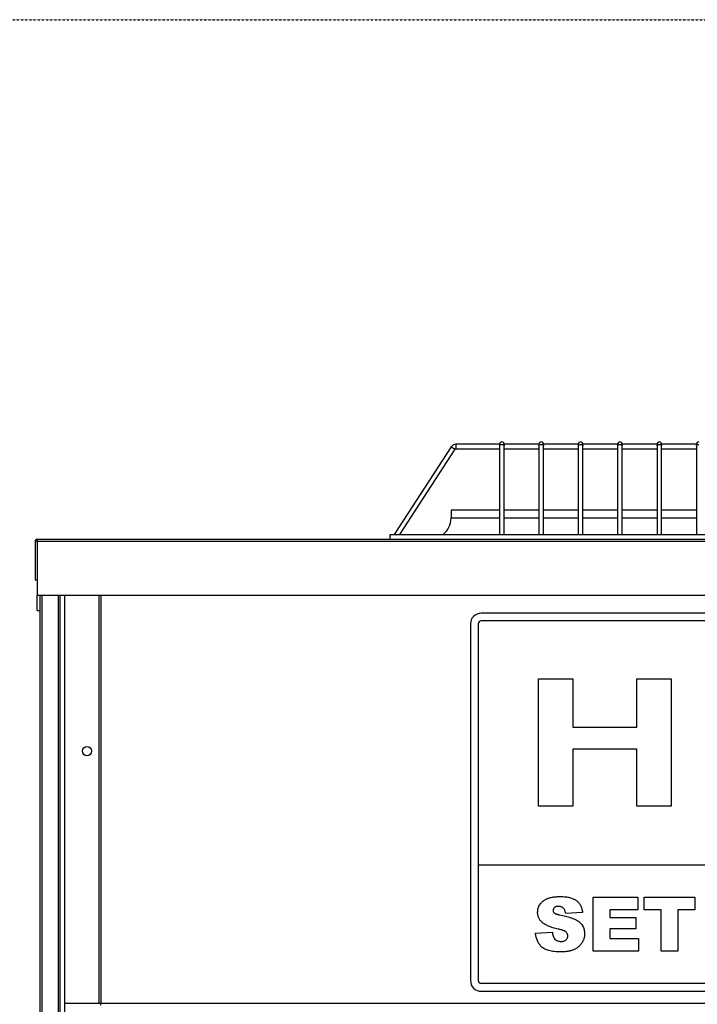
# Model space of a CAD drawing. Extents: x -90708 to 277869, y -117 to 207445.
# Tile 103 of 233: x -85348 to -84909, y 134511 to 135149. Entities that reach past the tile are written whole.
import ezdxf

# ---------------------------------------------------------------- set-up
doc = ezdxf.new("R2010")
doc.units = 0
doc.header["$MEASUREMENT"] = 0
doc.linetypes.add('DASHDOT', pattern=[1, 0.5, -0.25, 0, -0.25])
doc.layers.add('ARQ - EQUIPO CONDENSADORA', color=40, linetype='CONTINUOUS')
doc.layers.add('ARQ-GRELHAS', color=30, linetype='CONTINUOUS')

msp = doc.modelspace()

# ---------------------------------------------------------------- linework, layer by layer
at = {"layer": 'ARQ - EQUIPO CONDENSADORA', "linetype": 'Continuous'}
for p, q in [((-85068.681, 134871.941), (-85105.636, 134815.035)), ((-85102.059, 134815.035), (-85066.165, 134870.307)), ((-85068.681, 134871.941), (-85066.165, 134870.307)), ((-85037.322, 134873.535), (-85065.745, 134873.535)), ((-85065.745, 134873.535), (-85065.745, 134870.535)), ((-85065.745, 134870.535), (-85037.322, 134870.535)), ((-85037.322, 134873.535), (-85037.322, 134872.624)), ((-85037.322, 134872.624), (-85037.322, 134815.035)), ((-85034.322, 134872.624), (-85034.322, 134873.535)), ((-85011.822, 134873.535), (-85034.322, 134873.535)), ((-85034.322, 134815.035), (-85034.322, 134872.624)), ((-85034.322, 134870.535), (-85011.822, 134870.535)), ((-85011.822, 134873.535), (-85011.822, 134872.624)), ((-85011.822, 134872.624), (-85011.822, 134815.035)), ((-85008.822, 134872.624), (-85008.822, 134873.535)), ((-84986.322, 134873.535), (-85008.822, 134873.535)), ((-85008.822, 134815.035), (-85008.822, 134872.624)), ((-85008.822, 134870.535), (-84986.322, 134870.535)), ((-84986.322, 134873.535), (-84986.322, 134872.624)), ((-84986.322, 134872.624), (-84986.322, 134815.035)), ((-84983.322, 134872.624), (-84983.322, 134873.535)), ((-84960.822, 134873.535), (-84983.322, 134873.535)), ((-84983.322, 134815.035), (-84983.322, 134872.624)), ((-84983.322, 134870.535), (-84960.822, 134870.535)), ((-84960.822, 134873.535), (-84960.822, 134872.624)), ((-84960.822, 134872.624), (-84960.822, 134815.035)), ((-84957.822, 134872.624), (-84957.822, 134873.535)), ((-84935.322, 134873.535), (-84957.822, 134873.535)), ((-84957.822, 134815.035), (-84957.822, 134872.624)), ((-84957.822, 134870.535), (-84935.322, 134870.535)), ((-84935.322, 134873.535), (-84935.322, 134872.624)), ((-84935.322, 134872.624), (-84935.322, 134815.035)), ((-84932.322, 134872.624), (-84932.322, 134873.535)), ((-84909.822, 134873.535), (-84932.322, 134873.535)), ((-84932.322, 134815.035), (-84932.322, 134872.624)), ((-84932.322, 134870.535), (-84909.822, 134870.535)), ((-84909.822, 134873.535), (-84909.822, 134872.624)), ((-84909.822, 134872.624), (-84909.822, 134815.035)), ((-85068.821, 134830.785), (-85068.821, 134825.785)), ((-85037.322, 134830.785), (-85068.821, 134830.785)), ((-85011.822, 134830.785), (-85034.322, 134830.785)), ((-84986.322, 134830.785), (-85008.822, 134830.785)), ((-84960.822, 134830.785), (-84983.322, 134830.785)), ((-84935.322, 134830.785), (-84957.822, 134830.785)), ((-84909.822, 134830.785), (-84932.322, 134830.785)), ((-85068.821, 134825.785), (-85037.322, 134825.785)), ((-85034.322, 134825.785), (-85011.822, 134825.785)), ((-85008.822, 134825.785), (-84986.322, 134825.785)), ((-84983.322, 134825.785), (-84960.822, 134825.785)), ((-84957.822, 134825.785), (-84935.322, 134825.785)), ((-84932.322, 134825.785), (-84909.822, 134825.785)), ((-85337.072, 134810.784), (-85338.322, 134810.784)), ((-85338.322, 134810.784), (-85338.322, 134785.785)), ((-85337.072, 134812.035), (-85337.072, 134810.784)), ((-85337.072, 134812.035), (-85337.072, 134812.035)), ((-85337.072, 134812.035), (-85108.322, 134812.035)), ((-85337.072, 134810.784), (-84125.572, 134810.784)), ((-85337.072, 134810.784), (-85337.072, 134775.785)), ((-85108.322, 134812.035), (-85108.322, 134815.035)), ((-85108.322, 134815.035), (-84352.322, 134815.035)), ((-85108.322, 134812.035), (-84222.322, 134812.035)), ((-85338.322, 134785.785), (-85337.072, 134785.785)), ((-85337.072, 134775.785), (-84125.572, 134775.785)), ((-85337.072, 134765.785), (-85337.072, 134775.785)), ((-85335.221, 134775.785), (-85335.221, 133403.284)), ((-85333.971, 134775.785), (-85333.971, 133403.284)), ((-85323.471, 134775.785), (-85323.471, 134589.784)), ((-85322.221, 134775.785), (-85322.221, 134589.784)), ((-85319.221, 134775.785), (-85319.221, 134763.286)), ((-85297.022, 134775.785), (-85297.022, 134511.286)), ((-85297.021, 134775.785), (-85297.021, 134511.286)), ((-85295.77, 134775.785), (-85295.77, 134511.286)), ((-85337.072, 134765.785), (-85335.221, 134765.785)), ((-85319.221, 134763.286), (-85319.221, 134554.286)), ((-84413.221, 134764.095), (-85049.221, 134764.095)), ((-85056.221, 134757.095), (-85056.221, 134526.095)), ((-85051.221, 134757.095), (-85051.221, 134601.095)), ((-84413.221, 134759.095), (-85049.221, 134759.095)), ((-85012.124, 134721.454), (-84989.871, 134721.454)), ((-85012.124, 134639.095), (-85012.124, 134721.454)), ((-84989.871, 134721.454), (-84989.871, 134690.254)), ((-84948.333, 134721.454), (-84926.081, 134721.454)), ((-84948.333, 134690.254), (-84948.333, 134721.454)), ((-84926.081, 134721.454), (-84926.081, 134639.095)), ((-84989.871, 134690.254), (-84948.333, 134690.254)), ((-84989.871, 134676.03), (-84989.871, 134639.095)), ((-84948.333, 134676.03), (-84989.871, 134676.03)), ((-84948.333, 134639.095), (-84948.333, 134676.03)), ((-84989.871, 134639.095), (-85012.124, 134639.095)), ((-84926.081, 134639.095), (-84948.333, 134639.095)), ((-85323.471, 134603.15), (-85323.471, 134153.784)), ((-85322.221, 134603.15), (-85322.221, 134153.784)), ((-85051.221, 134601.095), (-85051.221, 134526.095)), ((-85051.221, 134601.095), (-84411.221, 134601.095)), ((-85319.221, 134582.257), (-85319.221, 133469.784)), ((-84976.782, 134580.031), (-84947.692, 134580.031)), ((-84976.782, 134545.031), (-84976.782, 134580.031)), ((-84947.692, 134580.031), (-84947.692, 134571.849)), ((-84943.601, 134580.031), (-84910.873, 134580.031)), ((-84943.601, 134571.849), (-84943.601, 134580.031)), ((-84910.873, 134580.031), (-84910.873, 134571.849)), ((-84983.601, 134570.18), (-84994.51, 134569.576)), ((-84947.692, 134571.849), (-84965.873, 134571.849)), ((-84965.873, 134571.849), (-84965.873, 134566.849)), ((-84932.692, 134571.849), (-84943.601, 134571.849)), ((-84932.692, 134545.031), (-84932.692, 134571.849)), ((-84921.782, 134571.849), (-84921.782, 134545.031)), ((-84910.873, 134571.849), (-84921.782, 134571.849)), ((-84965.873, 134566.849), (-84949.055, 134566.849)), ((-84949.055, 134566.849), (-84949.055, 134559.576)), ((-85014.055, 134556.664), (-85003.146, 134557.303)), ((-84949.055, 134559.576), (-84965.873, 134559.576)), ((-84965.873, 134559.576), (-84965.873, 134553.212)), ((-84965.873, 134553.212), (-84947.237, 134553.212)), ((-84947.237, 134553.212), (-84947.237, 134545.031)), ((-84947.237, 134545.031), (-84976.782, 134545.031)), ((-84921.782, 134545.031), (-84932.692, 134545.031)), ((-84413.221, 134524.095), (-85049.221, 134524.095)), ((-85049.221, 134519.095), (-84413.221, 134519.095)), ((-85297.022, 134511.286), (-85319.221, 134511.286)), ((-85297.021, 134511.286), (-85297.022, 134511.286)), ((-85295.77, 134511.286), (-85297.021, 134511.286)), ((-84165.972, 134511.286), (-85295.77, 134511.286)), ((-85295.77, 134510.035), (-85295.77, 134511.286))]:
    msp.add_line(p, q, dxfattribs=at)
at = {"layer": 'ARQ - EQUIPO CONDENSADORA', "linetype": 'Continuous', "flags": 128}
for points in [[(-85037.322, 134872.624), (-85037.207, 134872.937), (-85036.882, 134873.202), (-85036.396, 134873.379), (-85035.822, 134873.441)], [(-85035.822, 134873.441), (-85035.248, 134873.379), (-85034.761, 134873.202), (-85034.436, 134872.937), (-85034.322, 134872.624)], [(-85011.822, 134872.624), (-85011.707, 134872.937), (-85011.382, 134873.202), (-85010.896, 134873.379), (-85010.322, 134873.441)], [(-85010.322, 134873.441), (-85009.748, 134873.379), (-85009.261, 134873.202), (-85008.936, 134872.937), (-85008.822, 134872.624)], [(-84986.322, 134872.624), (-84986.207, 134872.937), (-84985.882, 134873.202), (-84985.396, 134873.379), (-84984.822, 134873.441)], [(-84984.822, 134873.441), (-84984.248, 134873.379), (-84983.761, 134873.202), (-84983.436, 134872.937), (-84983.322, 134872.624)], [(-84960.822, 134872.624), (-84960.707, 134872.937), (-84960.382, 134873.202), (-84959.896, 134873.379), (-84959.322, 134873.441)], [(-84959.322, 134873.441), (-84958.748, 134873.379), (-84958.261, 134873.202), (-84957.936, 134872.937), (-84957.822, 134872.624)], [(-84935.322, 134872.624), (-84935.207, 134872.937), (-84934.882, 134873.202), (-84934.396, 134873.379), (-84933.822, 134873.441)], [(-84933.822, 134873.441), (-84933.248, 134873.379), (-84932.761, 134873.202), (-84932.436, 134872.937), (-84932.322, 134872.624)], [(-84909.822, 134872.624), (-84909.707, 134872.937), (-84909.382, 134873.202), (-84908.896, 134873.379), (-84908.322, 134873.441)]]:
    msp.add_lwpolyline(points, dxfattribs=at)
at = {"layer": 'ARQ - EQUIPO CONDENSADORA', "linetype": 'Continuous'}
msp.add_circle((-85304.721, 134674.747), 3, dxfattribs=at)
for centre, radius, start, end in [((-85035.822, 134873.535), 1.5, 90, 180), ((-85035.822, 134873.535), 1.5, 0, 90), ((-85010.322, 134873.535), 1.5, 90, 180), ((-85010.322, 134873.535), 1.5, 0, 90), ((-84984.822, 134873.535), 1.5, 90, 180), ((-84984.822, 134873.535), 1.5, 0, 90), ((-84959.322, 134873.535), 1.5, 90, 180), ((-84959.322, 134873.535), 1.5, 0, 90), ((-84933.822, 134873.535), 1.5, 90, 180), ((-84933.822, 134873.535), 1.5, 0, 90), ((-84908.322, 134873.535), 1.5, 90, 180), ((-85065.745, 134870.035), 3.5, 90, 147), ((-85065.745, 134870.035), 0.5, 90, 147), ((-85082.571, 134825.785), 13.75, 308.572651, 0), ((-85337.071, 134810.784), 1.251, 90.0458, 180), ((-85049.221, 134757.095), 7, 90, 180), ((-85049.221, 134757.095), 2, 90, 180), ((-85049.221, 134526.095), 7, 180, 270), ((-85049.221, 134526.095), 2, 180, 270)]:
    msp.add_arc(centre, radius, start, end, dxfattribs=at)
for points, knots in [([(-85012.692, 134570.343), (-85012.672, 134570.783), (-85012.632, 134571.662), (-85012.331, 134572.955), (-85011.838, 134574.208), (-85011.279, 134575.207), (-85010.739, 134575.975), (-85010.276, 134576.524), (-85009.76, 134577.037), (-85009.197, 134577.521), (-85008.587, 134577.973), (-85007.93, 134578.398), (-85007.218, 134578.775), (-85006.461, 134579.137), (-85005.64, 134579.457), (-85004.75, 134579.733), (-85003.787, 134579.967), (-85002.752, 134580.155), (-85001.646, 134580.305), (-85000.468, 134580.409), (-84999.217, 134580.474), (-84998.359, 134580.481), (-84997.919, 134580.485)], [0, 0, 0, 0, 0.0654536, 0.1309271, 0.1968346, 0.265539, 0.3009733, 0.3365233, 0.3724461, 0.4092197, 0.4470395, 0.4855976, 0.5256921, 0.5670399, 0.6106068, 0.6568026, 0.7058322, 0.7582135, 0.8133963, 0.8721988, 0.9343717, 1, 1, 1, 1]), ([(-84997.919, 134580.485), (-84997.379, 134580.48), (-84996.333, 134580.471), (-84994.813, 134580.343), (-84993.392, 134580.157), (-84992.068, 134579.891), (-84990.847, 134579.54), (-84989.718, 134579.128), (-84988.693, 134578.619), (-84987.757, 134578.043), (-84986.918, 134577.376), (-84986.167, 134576.62), (-84985.512, 134575.769), (-84984.945, 134574.827), (-84984.473, 134573.794), (-84984.081, 134572.672), (-84983.78, 134571.46), (-84983.662, 134570.614), (-84983.601, 134570.18)], [0, 0, 0, 0, 0.0819697, 0.1587718, 0.2313098, 0.2995448, 0.3634809, 0.4241011, 0.4818083, 0.5368621, 0.5905822, 0.6442096, 0.6982736, 0.7532582, 0.8106703, 0.8704633, 0.9334035, 1, 1, 1, 1]), ([(-85009.63, 134563.653), (-85009.874, 134563.875), (-85010.354, 134564.313), (-85010.98, 134565.042), (-85011.514, 134565.813), (-85011.938, 134566.635), (-85012.278, 134567.497), (-85012.517, 134568.405), (-85012.663, 134569.361), (-85012.682, 134570.011), (-85012.692, 134570.343)], [0, 0, 0, 0, 0.1301467, 0.2559687, 0.3782466, 0.4993955, 0.6197643, 0.7434607, 0.8690781, 1, 1, 1, 1]), ([(-84999.275, 134574.121), (-84999.738, 134574.101), (-85000.659, 134574.059), (-85001.828, 134573.442), (-85002.574, 134572.469), (-85002.652, 134571.743), (-85002.692, 134571.38)], [0, 0, 0, 0, 0.2807647, 0.5600223, 0.7799757, 1, 1, 1, 1]), ([(-85002.692, 134571.38), (-85002.633, 134571.051), (-85002.527, 134570.461), (-85002.09, 134570.059), (-85001.896, 134569.881)], [0, 0, 0, 0, 0.5581028, 1, 1, 1, 1]), ([(-85001.896, 134569.881), (-85001.821, 134569.823), (-85001.66, 134569.697), (-85001.37, 134569.525), (-85001.011, 134569.365), (-85000.589, 134569.204), (-85000.1, 134569.048), (-84999.547, 134568.894), (-84998.93, 134568.736), (-84998.494, 134568.644), (-84998.267, 134568.596)], [0.00000257, 0.00000257, 0.00000257, 0.00000257, 0.07319797, 0.15856073, 0.25927445, 0.37686203, 0.507649, 0.65595393, 0.82017083, 0.9999965, 0.9999965, 0.9999965, 0.9999965]), ([(-84994.51, 134569.576), (-84994.579, 134569.947), (-84994.709, 134570.647), (-84995.032, 134571.61), (-84995.47, 134572.409), (-84996.018, 134573.053), (-84996.677, 134573.541), (-84997.447, 134573.886), (-84998.328, 134574.082), (-84998.95, 134574.108), (-84999.275, 134574.121)], [0, 0, 0, 0, 0.1543154, 0.2905119, 0.4135577, 0.5247224, 0.6333085, 0.7459214, 0.8670608, 1, 1, 1, 1]), ([(-84998.267, 134568.596), (-84997.072, 134568.33), (-84994.682, 134567.798), (-84991.147, 134566.803), (-84987.994, 134565.592), (-84985.412, 134563.909), (-84983.573, 134561.821), (-84982.427, 134559.258), (-84982.3, 134557.42), (-84982.237, 134556.501)], [0, 0, 0, 0, 0.16691278, 0.33380526, 0.5005338, 0.62550343, 0.75023172, 0.87509539, 1, 1, 1, 1]), ([(-84999.481, 134559.441), (-85000.056, 134559.573), (-85001.164, 134559.828), (-85002.752, 134560.282), (-85004.215, 134560.75), (-85005.55, 134561.263), (-85006.758, 134561.807), (-85007.839, 134562.38), (-85008.798, 134562.981), (-85009.36, 134563.434), (-85009.63, 134563.653)], [0, 0, 0, 0, 0.15940822, 0.30784662, 0.44660823, 0.57496719, 0.69451392, 0.80484284, 0.90595163, 1, 1, 1, 1]), ([(-84997.763, 134544.576), (-84998.48, 134544.588), (-84999.86, 134544.61), (-85001.845, 134544.76), (-85003.654, 134545.031), (-85005.298, 134545.39), (-85006.767, 134545.874), (-85008.074, 134546.451), (-85009.208, 134547.146), (-85010.165, 134547.959), (-85010.985, 134548.849), (-85011.7, 134549.8), (-85012.342, 134550.796), (-85012.872, 134551.86), (-85013.314, 134552.98), (-85013.664, 134554.155), (-85013.912, 134555.39), (-85014.007, 134556.235), (-85014.055, 134556.664)], [0, 0, 0, 0, 0.09411272, 0.18100967, 0.26075306, 0.33396929, 0.40132592, 0.46330678, 0.52103544, 0.57502316, 0.62753352, 0.67938709, 0.73089648, 0.78269052, 0.83510164, 0.88854464, 0.94334852, 1, 1, 1, 1]), ([(-85003.146, 134557.303), (-85003.04, 134556.55), (-85002.85, 134555.207), (-85002.192, 134554.024), (-85001.903, 134553.504)], [0, 0, 0, 0, 0.5603826, 1, 1, 1, 1]), ([(-84994.14, 134557.417), (-84994.237, 134557.508), (-84994.452, 134557.709), (-84994.867, 134557.964), (-84995.379, 134558.227), (-84995.999, 134558.478), (-84996.721, 134558.724), (-84997.545, 134558.973), (-84998.477, 134559.212), (-84999.135, 134559.362), (-84999.481, 134559.441)], [0, 0, 0, 0, 0.0689038, 0.1525584, 0.2522098, 0.3681148, 0.499701, 0.648857, 0.8154628, 1, 1, 1, 1]), ([(-84982.237, 134556.501), (-84982.242, 134556.224), (-84982.253, 134555.675), (-84982.339, 134554.86), (-84982.49, 134554.063), (-84982.697, 134553.28), (-84982.959, 134552.512), (-84983.281, 134551.763), (-84983.658, 134551.028), (-84984.096, 134550.316), (-84984.588, 134549.636), (-84985.116, 134548.985), (-84985.707, 134548.391), (-84986.328, 134547.821), (-84987.016, 134547.319), (-84987.731, 134546.834), (-84988.506, 134546.412), (-84989.321, 134546.017), (-84990.192, 134545.68), (-84991.11, 134545.378), (-84992.087, 134545.133), (-84993.117, 134544.925), (-84994.204, 134544.773), (-84995.344, 134544.66), (-84996.535, 134544.586), (-84997.348, 134544.579), (-84997.763, 134544.576)], [0, 0, 0, 0, 0.0377529, 0.0747194, 0.1114673, 0.1481528, 0.1849685, 0.2218082, 0.2591638, 0.2973821, 0.3355078, 0.3735366, 0.4113926, 0.4495293, 0.4882276, 0.5273136, 0.567156, 0.6082651, 0.650544, 0.6942941, 0.7398936, 0.7875801, 0.837428, 0.8892831, 0.9435566, 1, 1, 1, 1]), ([(-84993.146, 134554.988), (-84993.159, 134555.209), (-84993.183, 134555.649), (-84993.377, 134556.286), (-84993.694, 134556.887), (-84993.989, 134557.237), (-84994.14, 134557.417)], [0, 0, 0, 0, 0.2470787, 0.4897309, 0.7381503, 1, 1, 1, 1]), ([(-85001.903, 134553.504), (-85001.6, 134553.143), (-85000.995, 134552.421), (-84999.505, 134551.562), (-84998.291, 134551.458), (-84997.549, 134551.394)], [0, 0, 0, 0, 0.2803964, 0.5605822, 1, 1, 1, 1]), ([(-84997.549, 134551.394), (-84997.217, 134551.408), (-84996.584, 134551.434), (-84995.689, 134551.627), (-84994.919, 134551.974), (-84994.277, 134552.445), (-84993.787, 134553.017), (-84993.408, 134553.628), (-84993.187, 134554.296), (-84993.16, 134554.757), (-84993.146, 134554.988)], [0, 0, 0, 0, 0.15693686, 0.29907562, 0.42918278, 0.55307327, 0.671932, 0.78276784, 0.89096667, 1, 1, 1, 1])]:
    msp.add_open_spline(points, degree=3, knots=knots, dxfattribs=at)
at = {"layer": 'ARQ-GRELHAS', "linetype": 'DASHDOT', "ltscale": 0.05}
msp.add_lwpolyline([(-82856.871, 131147.665), (-90489.871, 131147.665), (-90489.871, 135148.665), (-82856.871, 135148.665)], close=True, dxfattribs=at)

doc.saveas('drawing.dxf')
